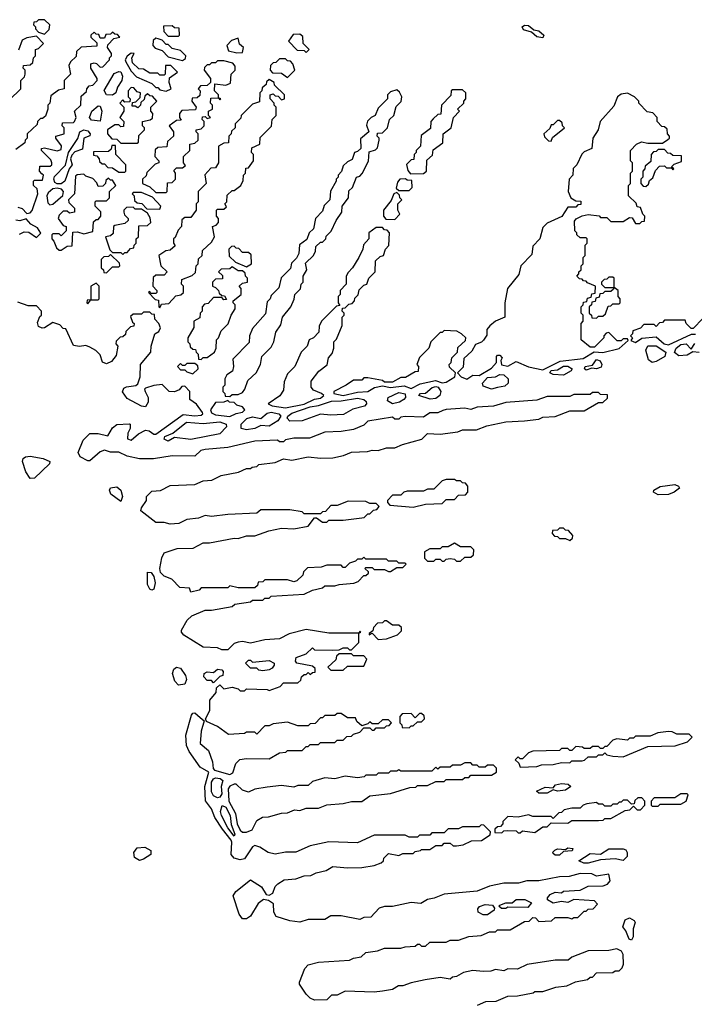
# Model space of a CAD drawing. Extents: x 2769579 to 2883812, y 684207 to 828660.
# Tile 48 of 256: x 2783834 to 2787110, y 740118 to 744900. Entities that reach past the tile are written whole.
import ezdxf

# ---------------------------------------------------------------- set-up
doc = ezdxf.new("R2010")
doc.units = 0

msp = doc.modelspace()

# ---------------------------------------------------------------- linework, layer by layer
at = {"layer": '0CON02XD'}
for points in [[(2783955, 744830), (2783977, 744853), (2783980, 744875), (2783955, 744900), (2783925, 744900), (2783915, 744890), (2783901.7, 744888.3), (2783900, 744875), (2783910, 744865), (2783910, 744855), (2783925, 744840), (2783955, 744830)], [(2784605, 744820), (2784610, 744825), (2784608.3, 744858.3), (2784585, 744860), (2784575, 744870), (2784531.7, 744868.3), (2784533, 744843), (2784555, 744820), (2784605, 744820)], [(2786375, 744812), (2786345, 744816.2), (2786318.8, 744838.8), (2786281.2, 744851.2), (2786273.9, 744866.1), (2786285, 744873.8), (2786305, 744872), (2786331.2, 744851.2), (2786355, 744846), (2786380, 744825), (2786375, 744812)], [(2783785, 744510), (2783840, 744565), (2783840, 744605), (2783857, 744623), (2783860, 744635), (2783860, 744655), (2783850, 744665), (2783851.7, 744678.3), (2783885, 744680), (2783898.3, 744691.7), (2783900, 744715), (2783910, 744725), (2783910, 744755), (2783925, 744760), (2783950, 744785), (2783915, 744820), (2783868.3, 744811.7), (2783845, 744800), (2783828.3, 744751.7)], [(2783825, 743990), (2783845, 743983.8), (2783868.3, 743958.3), (2783885, 743962.5), (2783895, 743972.5), (2783922.5, 744055), (2783918.3, 744078.3), (2783900, 744095), (2783900, 744115), (2783905, 744120), (2783945, 744120), (2783950, 744145), (2783941.7, 744151.7), (2783930, 744165), (2783931.7, 744188.3), (2783981.7, 744188.3), (2783990, 744195), (2783990, 744205), (2783985, 744220), (2783940, 744265), (2783940, 744275), (2783955, 744277.5), (2784015, 744263.3), (2784035, 744270), (2784037, 744287), (2784010, 744325), (2784010, 744335), (2784050, 744345), (2784050, 744375), (2784040, 744385), (2784041.7, 744398.3), (2784095, 744400), (2784100, 744405), (2784107.5, 744425), (2784100, 744455), (2784130, 744485), (2784131.7, 744528.3), (2784158.3, 744551.7), (2784160, 744565), (2784171.7, 744578.3), (2784188.3, 744581.7), (2784210, 744605), (2784210, 744615), (2784180, 744665), (2784180, 744685), (2784195, 744690), (2784207, 744687), (2784225, 744670), (2784238.3, 744671.7), (2784270, 744705), (2784270, 744715), (2784280, 744725), (2784280, 744735), (2784260, 744765), (2784261.7, 744778.3), (2784291.7, 744808.3), (2784320, 744815), (2784308.3, 744828.3), (2784295, 744830), (2784285, 744840), (2784275, 744830), (2784251.7, 744828.3), (2784245, 744810), (2784225, 744810), (2784218.3, 744828.3), (2784205, 744830), (2784195, 744840), (2784180, 744825), (2784180, 744815), (2784208.3, 744788.3), (2784208.3, 744771.7), (2784133, 744767), (2784110, 744745), (2784108.3, 744721.7), (2784080, 744695), (2784073, 744677), (2784080, 744635), (2784050, 744605), (2784050, 744565), (2784023, 744557), (2783985, 744530), (2783980, 744495), (2783970, 744485), (2783970, 744465), (2783958.3, 744431.7), (2783945, 744420), (2783935, 744420), (2783920, 744405), (2783918.3, 744391.7), (2783870, 744345), (2783870, 744325), (2783860, 744315), (2783858.3, 744301.7), (2783815, 744270)], [(2784625, 744702.5), (2784638.3, 744711.7), (2784640, 744725), (2784615, 744750), (2784575, 744760), (2784555, 744780), (2784545, 744780), (2784525, 744800), (2784507, 744807), (2784495, 744810), (2784481.7, 744798.3), (2784480, 744775), (2784491.7, 744761.7), (2784525, 744750), (2784555, 744720), (2784625, 744702.5)], [(2784888.3, 744738.3), (2784915, 744740), (2784920, 744765), (2784901.7, 744781.7), (2784895, 744810), (2784861.7, 744798.3), (2784840, 744775), (2784848.3, 744748.3), (2784888.3, 744738.3)], [(2785225, 744740), (2785240, 744755), (2785210, 744785), (2785208.3, 744818.3), (2785195, 744830), (2785161.7, 744828.3), (2785140, 744795), (2785181.7, 744751.7), (2785215, 744750), (2785225, 744740)], [(2784545, 744552.5), (2784570, 744565), (2784560, 744595), (2784561.7, 744618.3), (2784600, 744645), (2784568.3, 744678.3), (2784541.7, 744678.3), (2784540, 744635), (2784535, 744630), (2784515, 744630), (2784505, 744640), (2784465, 744640), (2784435, 744660), (2784411.7, 744661.7), (2784381.2, 744691.2), (2784378.8, 744715), (2784390, 744735), (2784375, 744736.7), (2784355, 744722.5), (2784346.7, 744705), (2784350, 744695), (2784375, 744650), (2784401.7, 744621.7), (2784475, 744590), (2784495, 744570), (2784505, 744570), (2784515, 744560), (2784545, 744552.5)], [(2784545, 744060), (2784550, 744065), (2784551.7, 744108.3), (2784575, 744110), (2784590, 744125), (2784590, 744155), (2784581.7, 744168.3), (2784595, 744180), (2784625, 744180), (2784638.3, 744191.7), (2784630, 744205), (2784630, 744235), (2784660, 744265), (2784660, 744295), (2784685, 744300), (2784700, 744315), (2784700, 744345), (2784690, 744355), (2784690, 744365), (2784715, 744370), (2784730, 744385), (2784730, 744405), (2784720, 744415), (2784721.7, 744428.3), (2784735, 744430), (2784745, 744420), (2784760, 744425), (2784750, 744435), (2784750, 744455), (2784770, 744465), (2784770, 744485), (2784760, 744495), (2784761.7, 744518.3), (2784800, 744520), (2784805, 744510), (2784810, 744515), (2784800, 744520), (2784800, 744535), (2784780, 744555), (2784781.7, 744588.3), (2784835, 744582.5), (2784858.3, 744591.7), (2784860, 744635), (2784880, 744655), (2784880, 744675), (2784868.3, 744688.3), (2784825, 744700), (2784795, 744700), (2784785, 744690), (2784765, 744690), (2784755, 744680), (2784745, 744680), (2784731.7, 744668.3), (2784730, 744655), (2784760, 744615), (2784760, 744595), (2784745, 744580), (2784711.7, 744578.3), (2784700, 744565), (2784710, 744555), (2784708.3, 744531.7), (2784695, 744520), (2784671.7, 744518.3), (2784670, 744505), (2784690, 744475), (2784688.3, 744461.7), (2784621.7, 744458.3), (2784610, 744445), (2784610, 744425), (2784618.3, 744411.7), (2784595, 744410), (2784560, 744385), (2784580, 744355), (2784580, 744335), (2784551.7, 744308.3), (2784548.3, 744281.7), (2784505, 744280), (2784491.7, 744268.3), (2784490, 744235), (2784510, 744215), (2784510, 744205), (2784491.7, 744198.3), (2784451.7, 744158.3), (2784448.3, 744141.7), (2784430, 744125), (2784430, 744105), (2784465, 744087.5), (2784495, 744060), (2784545, 744060)], [(2785135, 744620), (2785170, 744655), (2785160, 744685), (2785148.3, 744698.3), (2785135, 744700), (2785125, 744710), (2785095, 744710), (2785078.3, 744691.7), (2785065, 744690), (2785051.7, 744678.3), (2785050, 744655), (2785061.7, 744641.7), (2785105, 744640), (2785135, 744620)], [(2784285, 744533.1), (2784255, 744535.8), (2784243.5, 744556.5), (2784291.8, 744638.2), (2784315, 744648.8), (2784325, 744646.2), (2784332.9, 744625), (2784329.4, 744605), (2784308.3, 744571.7), (2784300, 744545), (2784285, 744533.1)], [(2784515, 743500), (2784521.7, 743518.3), (2784558.3, 743521.7), (2784591.7, 743558.3), (2784617, 743563), (2784630, 743575), (2784630, 743605), (2784620, 743615), (2784621.7, 743638.3), (2784671.7, 743658.3), (2784688.3, 743671.7), (2784690, 743705), (2784700, 743715), (2784701.7, 743738.3), (2784720, 743755), (2784721.7, 743778.3), (2784765, 743820), (2784780, 743845), (2784770, 743895), (2784788.3, 743901.7), (2784800, 743915), (2784800, 743935), (2784790, 743945), (2784790, 743975), (2784795, 743980), (2784825, 743980), (2784838.3, 743991.7), (2784830, 744005), (2784840, 744015), (2784841.7, 744048.3), (2784865, 744070), (2784875, 744070), (2784907.5, 744095), (2784918.3, 744118.3), (2784920, 744145), (2784930, 744155), (2784931.7, 744178.3), (2784945, 744180), (2784970, 744215), (2784970, 744245), (2784960, 744255), (2784961.7, 744278.3), (2785000, 744295), (2785001.7, 744328.3), (2785057, 744383), (2785060, 744415), (2785080, 744435), (2785080, 744475), (2785070, 744485), (2785070, 744495), (2785050, 744515), (2785050, 744535), (2785065, 744540), (2785075, 744530), (2785088.3, 744528.3), (2785105, 744510), (2785120, 744515), (2785120, 744535), (2785071.7, 744581.7), (2785070, 744595), (2785045, 744610), (2785031.7, 744598.3), (2785030, 744585), (2785011.7, 744568.3), (2785010, 744555), (2785000, 744545), (2784998.3, 744501.7), (2784965, 744490), (2784921.7, 744448.3), (2784910, 744435), (2784908.3, 744421.7), (2784880, 744395), (2784880, 744375), (2784861.7, 744358.3), (2784860, 744345), (2784850, 744335), (2784848.3, 744301.7), (2784825, 744300), (2784800, 744285), (2784800, 744205), (2784785, 744180), (2784761.7, 744178.3), (2784733, 744147), (2784740, 744105), (2784700, 744065), (2784700, 744015), (2784690, 744005), (2784690, 743975), (2784665, 743940), (2784635, 743940), (2784621.7, 743928.3), (2784620, 743895), (2784603, 743877), (2784588.3, 743841.7), (2784580, 743835), (2784580, 743815), (2784588.3, 743801.7), (2784565, 743780), (2784543, 743777), (2784510, 743755), (2784520, 743705), (2784550, 743675), (2784535, 743660), (2784495, 743660), (2784481.7, 743648.3), (2784480, 743605), (2784500, 743585), (2784500, 743575), (2784495, 743570), (2784470, 743570), (2784465, 743580), (2784460, 743575), (2784491.7, 743541.7), (2784508.3, 743538.3), (2784510, 743505), (2784515, 743500)], [(2784405, 744300), (2784410, 744305), (2784411.7, 744338.3), (2784440, 744365), (2784440, 744375), (2784430, 744385), (2784430, 744405), (2784467, 744413), (2784478.3, 744421.7), (2784480, 744445), (2784470, 744455), (2784470, 744475), (2784500, 744505), (2784478.3, 744528.3), (2784465, 744530), (2784455, 744540), (2784441.7, 744528.3), (2784438.3, 744511.7), (2784421.7, 744498.3), (2784420, 744485), (2784408.3, 744471.7), (2784395, 744480), (2784380, 744480), (2784381.7, 744498.3), (2784398.3, 744501.7), (2784418.3, 744521.7), (2784420, 744545), (2784405, 744550), (2784388.3, 744568.3), (2784375, 744570), (2784360, 744555), (2784360, 744525), (2784370, 744515), (2784368.3, 744501.7), (2784345, 744500), (2784335, 744510), (2784320, 744495), (2784340, 744475), (2784340, 744455), (2784320, 744425), (2784340, 744405), (2784338.3, 744381.7), (2784325, 744380), (2784315, 744390), (2784295, 744390), (2784260, 744365), (2784260, 744345), (2784281.7, 744321.7), (2784305, 744320), (2784325, 744300), (2784405, 744300)], [(2784855, 743070), (2784865, 743080), (2784895, 743080), (2784915, 743090), (2784927.5, 743105), (2784941.7, 743148.3), (2784982.5, 743185), (2785002.5, 743225), (2785010, 743265), (2785055, 743310), (2785067.5, 743335), (2785078.3, 743381.7), (2785101.7, 743418.3), (2785110, 743455), (2785150, 743505), (2785167, 743543), (2785170, 743565), (2785197, 743593), (2785200, 743615), (2785210, 743625), (2785210, 743655), (2785227.5, 743685), (2785221.7, 743718.3), (2785260, 743755), (2785270, 743775), (2785271.7, 743798.3), (2785295, 743820), (2785305, 743820), (2785320, 743835), (2785321.7, 743848.3), (2785347, 743873), (2785370, 743925), (2785397.5, 743965), (2785400, 743995), (2785430, 744035), (2785431.7, 744068.3), (2785450, 744085), (2785470, 744135), (2785485, 744140), (2785497, 744153), (2785527, 744213), (2785531.7, 744258.3), (2785561.7, 744268.3), (2785571.7, 744278.3), (2785580, 744315), (2785580, 744325), (2785570, 744335), (2785571.7, 744348.3), (2785595, 744350), (2785620, 744375), (2785630, 744415), (2785650, 744435), (2785661.7, 744478.3), (2785687, 744503), (2785690, 744525), (2785678.3, 744548.3), (2785665, 744560), (2785635, 744550), (2785620, 744535), (2785620, 744515), (2785575, 744470), (2785560, 744435), (2785540, 744425), (2785523.3, 744406.7), (2785518.3, 744388.3), (2785530, 744355), (2785488.3, 744321.7), (2785490, 744275), (2785475, 744260), (2785460, 744255), (2785448.3, 744221.7), (2785425, 744210), (2785405, 744190), (2785397, 744163), (2785380, 744145), (2785380, 744135), (2785370, 744125), (2785370, 744115), (2785343, 744067), (2785340, 744025), (2785313, 743997), (2785305, 743970), (2785270, 743935), (2785260, 743885), (2785240, 743865), (2785228.3, 743831.7), (2785193, 743807), (2785190, 743765), (2785178.3, 743741.7), (2785153, 743717), (2785148.3, 743691.7), (2785103, 743647), (2785093, 743597), (2785055, 743560), (2785050, 743545), (2785035, 743530), (2785028.3, 743471.7), (2784965, 743400), (2784950, 743365), (2784948.3, 743331.7), (2784868.3, 743251.7), (2784872.5, 743215), (2784867, 743193), (2784840, 743175), (2784830, 743155), (2784830, 743125), (2784820, 743115), (2784820, 743095), (2784830, 743085), (2784831.7, 743071.7), (2784855, 743070)], [(2785731.7, 744151.7), (2785795, 744152.5), (2785810, 744165), (2785811.7, 744218.3), (2785838.3, 744241.7), (2785841.7, 744268.3), (2785888.3, 744301.7), (2785890, 744345), (2785930, 744375), (2785940, 744425), (2785970, 744455), (2785960, 744465), (2785990, 744495), (2785990, 744505), (2786000, 744515), (2786000, 744545), (2785985, 744560), (2785935, 744560), (2785930, 744555), (2785928.3, 744531.7), (2785882.5, 744485), (2785878.3, 744441.7), (2785865, 744440), (2785841.7, 744418.3), (2785830, 744405), (2785828.3, 744371.7), (2785783, 744337), (2785780, 744285), (2785760, 744265), (2785760, 744255), (2785750, 744245), (2785748.3, 744221.7), (2785735, 744220), (2785713, 744197), (2785718.3, 744168.3), (2785731.7, 744151.7)], [(2786005, 743154), (2786035, 743173.3), (2786065, 743172.5), (2786125, 743207.5), (2786150, 743235), (2786150, 743265), (2786155, 743270), (2786165, 743270), (2786177, 743257), (2786170, 743245), (2786173, 743223), (2786205, 743217.5), (2786245, 743240), (2786305, 743214), (2786375, 743200), (2786458.6, 743241.4), (2786570, 743255), (2786623, 743287), (2786665, 743283.8), (2786745, 743303.3), (2786788.3, 743341.7), (2786785, 743350), (2786765, 743350), (2786755, 743340), (2786735, 743340), (2786695, 743380), (2786681.7, 743378.3), (2786670, 743365), (2786670, 743355), (2786625, 743310), (2786605, 743310), (2786560, 743345), (2786560, 743425), (2786570, 743435), (2786570, 743465), (2786560, 743475), (2786560, 743505), (2786570, 743515), (2786571.7, 743528.3), (2786588.3, 743531.7), (2786591.7, 743548.3), (2786608.3, 743551.7), (2786611.7, 743568.3), (2786628.3, 743571.7), (2786630, 743605), (2786591.7, 743621.7), (2786585, 743630), (2786571.7, 743631.7), (2786565, 743640), (2786551.7, 743641.7), (2786540, 743655), (2786550, 743665), (2786550, 743675), (2786560, 743685), (2786560, 743705), (2786570, 743715), (2786570, 743745), (2786580, 743755), (2786580, 743805), (2786590, 743815), (2786590, 743835), (2786585, 743840), (2786555, 743840), (2786540, 743855), (2786540, 743865), (2786530, 743875), (2786528.3, 743921.7), (2786537, 743933), (2786565, 743947.5), (2786595, 743953.3), (2786647.5, 743947.5), (2786655, 743940), (2786685, 743940), (2786705, 743920), (2786765, 743920), (2786795, 743940), (2786808.3, 743938.3), (2786825, 743910), (2786845, 743910), (2786855, 743920), (2786868.3, 743921.7), (2786870, 743945), (2786860, 743955), (2786848.3, 743988.3), (2786831.7, 743991.7), (2786828.3, 744008.3), (2786790, 744045), (2786790, 744095), (2786800, 744105), (2786800, 744155), (2786810, 744165), (2786810, 744205), (2786800, 744215), (2786800, 744265), (2786830, 744295), (2786853, 744307), (2786885, 744300), (2786955, 744300), (2786981.7, 744318.3), (2786990, 744325), (2786990, 744335), (2786980, 744345), (2786978.3, 744368.3), (2786965, 744380), (2786951.7, 744381.7), (2786930, 744405), (2786930, 744425), (2786908.3, 744448.3), (2786881.7, 744451.7), (2786840, 744495), (2786840, 744505), (2786820, 744525), (2786785, 744543.3), (2786755, 744538.8), (2786737.5, 744525), (2786719.2, 744480.8), (2786652.5, 744405), (2786642.5, 744365), (2786617.5, 744325), (2786612.5, 744275), (2786575, 744257.5), (2786563.9, 744246.1), (2786540, 744195), (2786522.3, 744177.7), (2786520, 744145), (2786502.5, 744125), (2786497.5, 744065), (2786510, 744035), (2786535, 744020), (2786558.3, 744018.3), (2786558.3, 744001.7), (2786545, 744000), (2786535, 743990), (2786495, 743990), (2786466.4, 743943.6), (2786395, 743912.5), (2786375, 743890), (2786360, 743835), (2786325, 743800), (2786320.7, 743759.3), (2786267.5, 743705), (2786258.3, 743661.7), (2786202.5, 743595), (2786190, 743525), (2786190, 743455), (2786143.9, 743436.1), (2786117, 743413), (2786102.5, 743395), (2786101.7, 743368.3), (2786086.4, 743343.6), (2786076.2, 743333.8), (2786047, 743323), (2786030, 743290), (2785990, 743255), (2785987, 743213), (2785960, 743185), (2785977.5, 743165), (2786005, 743154)], [(2784225, 744407.5), (2784182.2, 744412.2), (2784172, 744425), (2784183.6, 744456.4), (2784215, 744482), (2784225, 744480), (2784231.9, 744455), (2784225, 744407.5)], [(2786415, 744310), (2786421.7, 744328.3), (2786480, 744375), (2786470, 744385), (2786468.3, 744398.3), (2786455, 744410), (2786445, 744410), (2786425, 744390), (2786415, 744390), (2786408.3, 744371.7), (2786380, 744345), (2786381.7, 744331.7), (2786401.7, 744311.7), (2786415, 744310)], [(2784035, 744103.1), (2784015, 744103.3), (2784005, 744110), (2783998.9, 744125), (2784002, 744138), (2784055.9, 744194.1), (2784070, 744255), (2784116.7, 744323.3), (2784125.8, 744355), (2784145, 744365.6), (2784165, 744360), (2784176, 744345), (2784173.9, 744336.1), (2784145.8, 744324.2), (2784138.9, 744271.1), (2784101.5, 744258.5), (2784087.7, 744242.3), (2784080, 744225), (2784088.8, 744195), (2784074.2, 744175.8), (2784052.5, 744115), (2784035, 744103.1)], [(2784345, 744160), (2784350, 744165), (2784350, 744195), (2784300, 744245), (2784298.3, 744288.3), (2784281.7, 744288.3), (2784278.3, 744271.7), (2784265, 744260), (2784191.7, 744258.3), (2784191.7, 744241.7), (2784208.3, 744238.3), (2784220, 744225), (2784221.7, 744211.7), (2784235, 744200), (2784245, 744200), (2784261.7, 744181.7), (2784285, 744180), (2784315, 744160), (2784345, 744160)], [(2786875, 744090), (2786888.3, 744101.7), (2786891.7, 744118.3), (2786908.3, 744131.7), (2786921.7, 744168.3), (2786941.7, 744188.3), (2786965, 744190), (2786975, 744180), (2787000, 744180), (2787005, 744170), (2787010, 744175), (2787000, 744185), (2787011.7, 744198.3), (2787048.3, 744211.7), (2787048.3, 744238.3), (2787005, 744240), (2786995, 744250), (2786981.7, 744251.7), (2786965, 744270), (2786935, 744270), (2786925, 744260), (2786911.7, 744258.3), (2786900, 744245), (2786898.3, 744211.7), (2786871.7, 744188.3), (2786870, 744175), (2786860, 744165), (2786860, 744135), (2786850, 744125), (2786850, 744105), (2786861.7, 744091.7), (2786875, 744090)], [(2784035, 743780), (2784065, 743800), (2784088.3, 743801.7), (2784091.7, 743868.3), (2784115, 743870), (2784145, 743860), (2784188.3, 743871.7), (2784191.7, 743918.3), (2784205, 743930), (2784215, 743930), (2784227.5, 743945), (2784227, 743967), (2784200, 743995), (2784200, 744015), (2784205, 744020), (2784255, 744020), (2784270, 744035), (2784270, 744065), (2784300, 744095), (2784285, 744120), (2784275, 744120), (2784265, 744130), (2784251.7, 744118.3), (2784250, 744105), (2784238.3, 744091.7), (2784215, 744090), (2784208.3, 744108.3), (2784188.3, 744128.3), (2784155, 744140), (2784145, 744150), (2784113, 744147), (2784105, 744140), (2784100, 744055), (2784070, 744025), (2784071.7, 744011.7), (2784100, 743985), (2784100, 743965), (2784075, 743960), (2784065, 743970), (2784045, 743970), (2784025, 743950), (2784020, 743935), (2784045, 743900), (2784060, 743895), (2784060, 743875), (2784035, 743850), (2784025, 743860), (2783995, 743860), (2783990, 743855), (2783990, 743835), (2784000, 743825), (2784011.7, 743791.7), (2784025, 743780), (2784035, 743780)], [(2785725, 744070), (2785740, 744085), (2785738.3, 744118.3), (2785715, 744120), (2785707.5, 744127.5), (2785680, 744125), (2785668.3, 744111.7), (2785662.5, 744082.5), (2785675, 744070), (2785725, 744070)], [(2783980, 744000), (2783995, 744003.8), (2784043.8, 744046.2), (2784046.7, 744065), (2784036.5, 744076.5), (2784015, 744081.4), (2783995, 744078), (2783971.7, 744058.3), (2783966.1, 744043.9), (2783970.9, 744010.9), (2783980, 744000)], [(2784515, 743980), (2784520, 743995), (2784478.3, 744038.3), (2784425, 744060), (2784385, 744060), (2784380, 744055), (2784390, 744045), (2784391.7, 744021.7), (2784405, 744010), (2784427, 744007), (2784451.7, 743981.7), (2784515, 743980)], [(2785655, 743930), (2785680, 743955), (2785670, 743975), (2785670, 744005), (2785690, 744025), (2785680, 744035), (2785678.3, 744048.3), (2785665, 744060), (2785650, 744055), (2785638.3, 744021.7), (2785600, 743975), (2785600, 743945), (2785611.7, 743931.7), (2785655, 743930)], [(2784335, 743760), (2784345, 743770), (2784355, 743770), (2784371.7, 743788.3), (2784388.3, 743791.7), (2784390, 743805), (2784400, 743815), (2784400, 743835), (2784410, 743845), (2784411.7, 743898.3), (2784455, 743900), (2784470, 743915), (2784467, 743937), (2784455, 743960), (2784425, 743980), (2784395, 743980), (2784385, 743990), (2784351.7, 743988.3), (2784340, 743975), (2784340, 743965), (2784343, 743953), (2784360, 743935), (2784360, 743925), (2784345, 743910), (2784295, 743900), (2784290, 743895), (2784288.3, 743861.7), (2784275, 743850), (2784250, 743845), (2784271.7, 743781.7), (2784285, 743770), (2784325, 743770), (2784335, 743760)], [(2783832.2, 743857.8), (2783855, 743870), (2783878.6, 743868.6), (2783915, 743842.5), (2783936.2, 743863.8), (2783919.7, 743889.7), (2783887.7, 743907.7), (2783865, 743932.5), (2783835, 743923.8), (2783815, 743926.2)], [(2785125, 743014.2), (2785215, 743033.1), (2785265, 743056.7), (2785295, 743061.2), (2785310, 743075), (2785300, 743085), (2785260.7, 743100.7), (2785250, 743115), (2785250, 743145), (2785287, 743193), (2785326.4, 743223.6), (2785333, 743257), (2785351.7, 743278.3), (2785360, 743305), (2785360, 743335), (2785371.7, 743348.3), (2785400, 743415), (2785400, 743455), (2785410, 743465), (2785410, 743475), (2785400, 743485), (2785401.7, 743498.3), (2785415, 743500), (2785431.7, 743518.3), (2785448.3, 743521.7), (2785460, 743535), (2785461.7, 743548.3), (2785477, 743563), (2785481.7, 743588.3), (2785505, 743610), (2785520, 743615), (2785530, 743645), (2785560, 743675), (2785561.7, 743728.3), (2785585, 743750), (2785600, 743755), (2785610, 743785), (2785627, 743803), (2785630, 743865), (2785618.3, 743878.3), (2785605, 743880), (2785595, 743890), (2785565, 743890), (2785530, 743865), (2785530, 743835), (2785503, 743807), (2785500, 743785), (2785480, 743745), (2785450, 743695), (2785428.3, 743671.7), (2785420, 743655), (2785420, 743615), (2785390, 743585), (2785390, 743565), (2785380, 743555), (2785380, 743525), (2785388.3, 743511.7), (2785371.7, 743508.3), (2785300, 743435), (2785288.3, 743411.7), (2785287, 743383), (2785260, 743355), (2785240, 743345), (2785230, 743315), (2785200, 743285), (2785170, 743215), (2785135, 743180), (2785118.3, 743141.7), (2785115, 743100), (2785096.4, 743073.6), (2785040, 743035), (2785060, 743025), (2785125, 743014.2)], [(2784255, 743670), (2784285, 743700), (2784315, 743700), (2784320, 743705), (2784318.3, 743718.3), (2784275, 743760), (2784265, 743750), (2784241.7, 743748.3), (2784230, 743735), (2784230, 743695), (2784240, 743685), (2784241.7, 743671.7), (2784255, 743670)], [(2784935, 743700), (2784960, 743715), (2784958.3, 743758.3), (2784945, 743770), (2784915, 743770), (2784898.3, 743788.3), (2784885, 743790), (2784875, 743800), (2784861.7, 743798.3), (2784850, 743785), (2784851.7, 743751.7), (2784881.7, 743721.7), (2784935, 743700)], [(2784715, 743250), (2784725, 743260), (2784745, 743260), (2784780, 743285), (2784787.5, 743305), (2784790, 743345), (2784800, 743355), (2784811.7, 743388.3), (2784847, 743423), (2784860, 743465), (2784880, 743495), (2784880, 743515), (2784870, 743525), (2784870, 743535), (2784910, 743565), (2784910, 743595), (2784900, 743605), (2784915, 743620), (2784940, 743625), (2784940, 743645), (2784930, 743655), (2784928.3, 743668.3), (2784915, 743680), (2784895, 743680), (2784865, 743700), (2784855, 743690), (2784811.7, 743688.3), (2784800, 743675), (2784818.3, 743658.3), (2784818.3, 743641.7), (2784785, 743640), (2784770, 743625), (2784770, 743605), (2784785, 743600), (2784800, 743585), (2784801.7, 743571.7), (2784815, 743560), (2784828.3, 743558.3), (2784838.3, 743541.7), (2784825, 743540), (2784815, 743550), (2784775, 743550), (2784748.3, 743521.7), (2784731.7, 743518.3), (2784720, 743505), (2784720, 743485), (2784710, 743475), (2784708.3, 743451.7), (2784680, 743435), (2784680, 743405), (2784650, 743355), (2784650, 743335), (2784660, 743325), (2784661.7, 743311.7), (2784675, 743300), (2784688.3, 743298.3), (2784690, 743285), (2784700, 743275), (2784701.7, 743251.7), (2784715, 743250)], [(2784165, 743520), (2784180, 743540), (2784215, 743540), (2784220, 743545), (2784220, 743605), (2784205, 743620), (2784180, 743605), (2784180, 743540), (2784161.7, 743538.3), (2784160, 743525), (2784165, 743520)], [(2786635, 743450), (2786645, 743460), (2786665, 743460), (2786678.3, 743471.7), (2786691.7, 743508.3), (2786705, 743510), (2786715, 743520), (2786745, 743520), (2786750, 743525), (2786750, 743545), (2786740, 743555), (2786740, 743585), (2786720, 743600), (2786720, 743645), (2786715, 743650), (2786695, 743650), (2786685, 743640), (2786671.7, 743638.3), (2786660, 743625), (2786660, 743615), (2786675, 743600), (2786720, 743600), (2786718.3, 743591.7), (2786705, 743580), (2786675, 743580), (2786665, 743570), (2786651.7, 743568.3), (2786648.3, 743551.7), (2786631.7, 743548.3), (2786628.3, 743531.7), (2786611.7, 743528.3), (2786610, 743515), (2786600, 743505), (2786600, 743475), (2786610, 743465), (2786611.7, 743451.7), (2786635, 743450)], [(2784710.8, 741510.8), (2784730, 741495), (2784714.4, 741445), (2784710, 741385), (2784750.9, 741350.9), (2784770.8, 741295), (2784773, 741263), (2784780, 741255), (2784855, 741233.3), (2784868.3, 741241.7), (2784883, 741287), (2784903, 741307), (2784935, 741312.5), (2785045, 741310), (2785095, 741340), (2785127, 741343), (2785135, 741350), (2785205, 741350), (2785225, 741370), (2785235, 741370), (2785245, 741380), (2785285, 741380), (2785295, 741390), (2785365, 741390), (2785375, 741400), (2785405, 741400), (2785421.7, 741418.3), (2785445, 741420), (2785455, 741430), (2785485, 741440), (2785505, 741460), (2785535, 741460), (2785545, 741450), (2785555, 741450), (2785565, 741460), (2785605, 741460), (2785615, 741470), (2785628.3, 741471.7), (2785640, 741485), (2785625, 741500), (2785595, 741500), (2785575, 741480), (2785545, 741480), (2785535, 741490), (2785525, 741480), (2785495, 741470), (2785471.7, 741491.7), (2785465, 741510), (2785425, 741510), (2785395, 741530), (2785375, 741530), (2785365, 741520), (2785315, 741520), (2785305, 741510), (2785295, 741510), (2785268.3, 741481.7), (2785245, 741480), (2785235, 741470), (2785185, 741470), (2785135, 741487.5), (2785065, 741480), (2785045, 741470), (2785025, 741470), (2784985, 741430), (2784975, 741440), (2784935, 741440), (2784925, 741432.5), (2784848.3, 741428.3), (2784795, 741466.7), (2784741.2, 741491.2), (2784736.7, 741505), (2784756.7, 741545), (2784757.5, 741595), (2784788.3, 741631.7), (2784790, 741655), (2784805, 741670), (2784825, 741650), (2784865, 741657.5), (2784895, 741650), (2784905, 741640), (2784925, 741640), (2784935, 741650), (2785035, 741647.5), (2785045, 741642.5), (2785098.3, 741661.7), (2785115, 741680), (2785185, 741680), (2785198.3, 741691.7), (2785201.7, 741708.3), (2785215, 741720), (2785225, 741720), (2785235, 741730), (2785245, 741720), (2785255, 741730), (2785268.3, 741731.7), (2785268.3, 741748.3), (2785255, 741760), (2785180, 741775), (2785172.5, 741785), (2785177, 741803), (2785225, 741820), (2785255, 741850), (2785265, 741840), (2785355, 741837.5), (2785385, 741840), (2785405, 741850), (2785425, 741850), (2785435, 741840), (2785445, 741840), (2785480, 741875), (2785480, 741920), (2785490, 741925), (2785485, 741930), (2785480, 741920), (2785335, 741920), (2785225, 741937.5), (2785143, 741917), (2785095, 741892.5), (2785025, 741887.5), (2784955, 741872.5), (2784915, 741880), (2784895, 741877.5), (2784875, 741870), (2784845, 741840), (2784815, 741840), (2784795, 741850), (2784725, 741852.5), (2784630.6, 741910.6), (2784618.8, 741925), (2784618.8, 741935), (2784647, 741983), (2784670, 742005), (2784735, 742032.5), (2784765, 742032.5), (2784865, 742050), (2784878.3, 742061.7), (2784955, 742072.5), (2784965, 742080), (2785015, 742080), (2785025, 742090), (2785045, 742090), (2785055, 742100), (2785215, 742110), (2785255, 742130), (2785305, 742140), (2785315, 742150), (2785365, 742150), (2785385, 742157.5), (2785457, 742163), (2785478.3, 742171.7), (2785505, 742200), (2785515, 742200), (2785528.3, 742211.7), (2785528.3, 742218.3), (2785510, 742235), (2785515, 742240), (2785545, 742240), (2785555, 742230), (2785605, 742230), (2785625, 742220), (2785635, 742220), (2785665, 742240), (2785695, 742240), (2785710, 742255), (2785705, 742260), (2785675, 742260), (2785665, 742270), (2785625, 742270), (2785615, 742280), (2785515, 742280), (2785505, 742290), (2785495, 742280), (2785475, 742280), (2785465, 742270), (2785435, 742260), (2785415, 742240), (2785405, 742240), (2785395, 742250), (2785325, 742250), (2785298.3, 742241.7), (2785231.7, 742238.3), (2785211.7, 742218.3), (2785208.3, 742201.7), (2785180, 742175), (2785165, 742170), (2785135, 742180), (2785025, 742180), (2785015, 742170), (2784991.7, 742168.3), (2784988.3, 742151.7), (2784975, 742140), (2784895, 742140), (2784855, 742150), (2784845, 742140), (2784715, 742140), (2784705, 742130), (2784665, 742120), (2784658.3, 742138.3), (2784611.7, 742141.7), (2784573, 742183), (2784535, 742198), (2784518, 742215), (2784513.8, 742235), (2784523.6, 742286.4), (2784535, 742310), (2784598.3, 742331.7), (2784677, 742333), (2784725, 742360), (2784755, 742360), (2784875, 742382.5), (2784895, 742380), (2784935, 742392.5), (2784975, 742392.5), (2785043, 742417), (2785105, 742430), (2785165, 742427.5), (2785235, 742440), (2785265, 742480), (2785275, 742480), (2785305, 742460), (2785325, 742460), (2785335, 742470), (2785405, 742470), (2785495, 742480), (2785507, 742483), (2785525, 742500), (2785535, 742500), (2785551.7, 742518.3), (2785568.3, 742521.7), (2785580, 742535), (2785565, 742550), (2785535, 742550), (2785515, 742560), (2785428.3, 742561.7), (2785375, 742540), (2785345, 742540), (2785318.3, 742511.7), (2785305, 742510), (2785295, 742500), (2785215, 742500), (2785205, 742510), (2785145, 742520), (2785005, 742520), (2784985, 742502.5), (2784845, 742497.5), (2784765, 742487.5), (2784735, 742492.5), (2784701.7, 742478.3), (2784645, 742472.5), (2784607, 742453), (2784565, 742450), (2784535, 742457.5), (2784495, 742457.5), (2784422.5, 742515), (2784425, 742530), (2784450, 742565), (2784450, 742585), (2784475, 742610), (2784517, 742613), (2784565, 742637.5), (2784685, 742642.5), (2784725, 742660), (2784767, 742663), (2784813, 742687), (2784897, 742703), (2784935, 742720), (2784955, 742720), (2784963, 742727), (2784985, 742730), (2784995, 742740), (2785075, 742750), (2785115, 742767.5), (2785155, 742760), (2785235, 742777.5), (2785295, 742770), (2785355, 742772.5), (2785407, 742783), (2785445, 742800), (2785523, 742803), (2785545, 742810), (2785575, 742807.5), (2785615, 742820), (2785655, 742820), (2785693, 742837), (2785787, 742863), (2785815, 742890), (2785875, 742887.5), (2785961.7, 742898.3), (2785985, 742907.5), (2786051.7, 742908.3), (2786103, 742927), (2786195, 742947.5), (2786285, 742952.5), (2786355, 742960), (2786375, 742970), (2786435, 742972.5), (2786505, 743000), (2786575, 743000), (2786645, 743040), (2786665, 743040), (2786688.3, 743061.7), (2786688.3, 743078.3), (2786655, 743080), (2786645, 743090), (2786615, 743090), (2786605, 743080), (2786525, 743080), (2786505, 743070), (2786395, 743070), (2786345, 743052.5), (2786195, 743040), (2786135, 743022.5), (2786055, 743017.5), (2786025, 743007.5), (2785995, 743012.5), (2785905, 743007.5), (2785888.3, 743001.7), (2785865, 742990), (2785825, 742990), (2785795, 742970), (2785705, 742972.5), (2785685, 742970), (2785675, 742960), (2785655, 742960), (2785645, 742970), (2785525, 742950), (2785505, 742930), (2785455, 742910), (2785395, 742900), (2785315, 742897.5), (2785241.7, 742868.3), (2785165, 742867.5), (2785125, 742860), (2785115, 742850), (2785095, 742850), (2785085, 742857.5), (2784975, 742852.5), (2784845, 742822.5), (2784735, 742812.5), (2784713, 742807), (2784685, 742780), (2784575, 742782.5), (2784483, 742767), (2784415, 742767.5), (2784355, 742780), (2784315, 742800), (2784275, 742798.8), (2784245, 742810), (2784225, 742801.4), (2784175, 742757.5), (2784165, 742756.7), (2784126.7, 742776.7), (2784117.5, 742797.5), (2784141.7, 742858.3), (2784175, 742890), (2784215, 742890), (2784261.7, 742878.3), (2784285, 742917.5), (2784305, 742933.3), (2784365, 742937.5), (2784370, 742935), (2784370, 742915), (2784358.3, 742891.7), (2784357.5, 742865), (2784375, 742857.5), (2784410.6, 742889.4), (2784445, 742906.2), (2784462.7, 742902.7), (2784485, 742886.7), (2784495, 742887.5), (2784628.3, 742981.7), (2784683.6, 742976.4), (2784715, 742980), (2784722.5, 742985), (2784721.7, 742991.7), (2784693, 743033), (2784660, 743055), (2784660, 743095), (2784635, 743120), (2784621.7, 743118.3), (2784608.3, 743101.7), (2784585, 743092.5), (2784560, 743095), (2784525, 743127.5), (2784485, 743123.3), (2784445, 743110), (2784440, 743105), (2784442.5, 743095), (2784457.5, 743065), (2784457, 743043), (2784445, 743020), (2784425, 743022.5), (2784355, 743060), (2784333, 743093), (2784340, 743110), (2784353, 743117), (2784397, 743123), (2784408.3, 743131.7), (2784418.8, 743165), (2784420, 743225), (2784470, 743285), (2784472.5, 743315), (2784490, 743375), (2784510, 743385), (2784517, 743403), (2784510, 743425), (2784490, 743445), (2784488.3, 743468.3), (2784475, 743470), (2784465, 743480), (2784435, 743480), (2784425, 743470), (2784385, 743470), (2784371.7, 743458.3), (2784381.7, 743431.7), (2784390, 743425), (2784388.3, 743411.7), (2784371.7, 743408.3), (2784350, 743385), (2784348.3, 743371.7), (2784335, 743360), (2784321.7, 743358.3), (2784301.7, 743338.3), (2784300, 743325), (2784310, 743315), (2784301.7, 743268.3), (2784279.5, 743240.5), (2784255, 743228.8), (2784236.4, 743236.4), (2784225, 743272.5), (2784203.6, 743293.6), (2784175, 743310), (2784155, 743317.5), (2784125, 743313.3), (2784095, 743317.5), (2784058.3, 743398.3), (2784045, 743400), (2784028.3, 743418.3), (2783995, 743430), (2783955, 743404), (2783942.3, 743402.3), (2783925, 743410), (2783920.7, 743429.3), (2783931.7, 743458.3), (2783940, 743465), (2783940, 743485), (2783915, 743510), (2783875, 743510), (2783825, 743527.5)], [(2787151.7, 743448.3), (2787105, 743400), (2787095, 743400), (2787070, 743425), (2787065, 743440), (2786965, 743440), (2786955, 743430), (2786941.7, 743428.3), (2786925, 743410), (2786915, 743420), (2786865, 743420), (2786848.3, 743401.7), (2786811.7, 743388.3), (2786810, 743375), (2786800, 743365), (2786810, 743355), (2786801.7, 743341.7), (2786825, 743332.5), (2786855, 743352.5), (2786925, 743360), (2786963.3, 743325), (2786985, 743321.2)], [(2785405, 743074.3), (2785475, 743091.2), (2785525, 743093.8), (2785556.1, 743113.9), (2785595, 743122.5), (2785635, 743113.8), (2785701.7, 743121.7), (2785735, 743108.8), (2785778.3, 743131.7), (2785852.3, 743147.7), (2785885, 743136.2), (2785905, 743140), (2785947.5, 743165), (2785950, 743185), (2785921.7, 743211.7), (2785920, 743225), (2785930, 743235), (2785931.7, 743258.3), (2785960, 743285), (2785961.7, 743308.3), (2785998.3, 743341.7), (2786000, 743355), (2785980, 743375), (2785957, 743387), (2785895, 743390), (2785885, 743380), (2785875, 743380), (2785830, 743335), (2785820, 743305), (2785775, 743260), (2785762.5, 743225), (2785770, 743215), (2785768.3, 743191.7), (2785755, 743190), (2785707, 743163), (2785685, 743162.5), (2785645, 743138.8), (2785605, 743140), (2785595, 743147.5), (2785525, 743160), (2785505, 743160), (2785495, 743150), (2785455, 743150), (2785420, 743125), (2785360, 743095), (2785360, 743085), (2785405, 743074.3)], [(2786985, 743321.2), (2787097, 743373), (2787115, 743373.3)], [(2787035, 743268), (2787013.9, 743283.9), (2787022, 743305), (2787045, 743322.9), (2787070, 743325), (2787095, 743300), (2787112.1, 743327.9)], [(2786905, 743235.8), (2786887.8, 743247.8), (2786874.2, 743295), (2786884.3, 743315.7), (2786925, 743315.7), (2786971.2, 743285), (2786967.5, 743265), (2786925, 743240), (2786905, 743235.8)], [(2787133.6, 743283.6), (2787102.5, 743287.5), (2787075, 743271.2), (2787035, 743268)], [(2786585, 743197.5), (2786577.5, 743205), (2786580, 743215), (2786615, 743222.5), (2786635, 743249.2), (2786652.7, 743242.7), (2786661.2, 743225), (2786657.1, 743212.9), (2786635, 743204.2), (2786612.5, 743207.5), (2786585, 743197.5)], [(2784675, 743180), (2784700, 743205), (2784698.3, 743218.3), (2784685, 743230), (2784645, 743230), (2784635, 743220), (2784625, 743220), (2784615, 743230), (2784600, 743215), (2784615, 743200), (2784635, 743200), (2784645, 743190), (2784675, 743180)], [(2786475, 743174), (2786425, 743176.7), (2786408.8, 743185), (2786415, 743195.6), (2786445, 743200), (2786475, 743217.1), (2786495, 743217.5), (2786517.5, 743205), (2786512.5, 743195), (2786475, 743174)], [(2786125, 743105.8), (2786085, 743120), (2786082, 743135), (2786105, 743161.4), (2786144.1, 743165.9), (2786165, 743177.5), (2786185, 743175.8), (2786206, 743155), (2786206, 743135), (2786189.7, 743120.3), (2786155, 743114), (2786125, 743105.8)], [(2785645, 743034.4), (2785619.3, 743049.3), (2785622.5, 743065), (2785675, 743090), (2785705, 743083.3), (2785708, 743065), (2785698.8, 743055), (2785677.6, 743042.4), (2785645, 743034.4)], [(2785827.1, 743057.1), (2785772.5, 743075), (2785780, 743085), (2785805, 743086.7), (2785836.4, 743113.6), (2785855, 743118.6), (2785865.4, 743115.4), (2785878.6, 743095), (2785874.2, 743075), (2785855, 743060), (2785827.1, 743057.1)], [(2784855, 742972), (2784885, 742987.5), (2784915, 742993.3), (2784927.5, 743005), (2784915, 743020), (2784888.3, 743028.3), (2784875, 743040), (2784853, 743043), (2784845, 743050), (2784825, 743042.5), (2784785, 743040), (2784760, 743005), (2784765, 742990), (2784785, 742981.2), (2784855, 742972)], [(2785145, 742950), (2785133.3, 742965), (2785136.2, 742975), (2785155, 742989.2), (2785245, 743020), (2785285, 743025.7), (2785347.3, 743047.3), (2785395, 743048.5), (2785475, 743061.4), (2785505, 743055.8), (2785516.7, 743045), (2785518.8, 743035), (2785507.5, 743022.5), (2785451.3, 743008.7), (2785406.7, 742983.3), (2785345, 742979.2), (2785295, 742983.8), (2785205, 742952.5), (2785145, 742950)], [(2784935, 742908.1), (2784910, 742915), (2784908.8, 742935), (2784937, 742963), (2784965, 742970.6), (2785005, 742963.3), (2785035, 742988.6), (2785055, 742993.3), (2785092.5, 742985), (2785102.5, 742975), (2785088.1, 742951.9), (2785045, 742925.8), (2785005, 742928.8), (2784975, 742914.2), (2784935, 742908.1)], [(2784555, 742852.5), (2784535, 742862.5), (2784538.8, 742875), (2784578, 742892), (2784644.3, 742945.7), (2784725, 742939.2), (2784805, 742947.1), (2784836.7, 742935), (2784837.5, 742922.5), (2784805, 742889.2), (2784665, 742860.6), (2784585, 742870), (2784555, 742852.5)], [(2783885, 742671.2), (2783864.1, 742704.1), (2783848.1, 742755), (2783851.2, 742768.8), (2783862.3, 742777.7), (2783885, 742779.4), (2783948.5, 742768.5), (2783980, 742755), (2783977.7, 742742.3), (2783905, 742673.8), (2783885, 742671.2)], [(2785745, 742532.5), (2785805, 742547.5), (2785885, 742550), (2785905, 742570), (2785945, 742570), (2785965, 742590), (2785998.3, 742591.7), (2786010, 742605), (2786010, 742635), (2785998.3, 742648.3), (2785985, 742650), (2785975, 742660), (2785955, 742660), (2785945, 742667.5), (2785905, 742667.5), (2785885, 742660), (2785845, 742620), (2785815, 742620), (2785795, 742610), (2785715, 742610), (2785700, 742605), (2785685, 742590), (2785645, 742590), (2785620, 742565), (2785620, 742555), (2785631.7, 742541.7), (2785745, 742532.5)], [(2784325, 742560), (2784277.1, 742595), (2784270, 742615), (2784275, 742626), (2784305, 742631.4), (2784324.3, 742615), (2784332.5, 742585), (2784325, 742560)], [(2786935, 742592), (2786912.5, 742605), (2786913.3, 742615), (2786945, 742632), (2787015, 742643.3), (2787032.5, 742635), (2787037.5, 742625), (2787012.5, 742605), (2786985, 742594), (2786935, 742592)], [(2786505, 742370), (2786518.3, 742381.7), (2786520, 742395), (2786498.3, 742418.3), (2786485, 742420), (2786475, 742430), (2786455, 742430), (2786445, 742420), (2786421.7, 742418.3), (2786420, 742405), (2786431.7, 742391.7), (2786445, 742390), (2786455, 742380), (2786485, 742380), (2786505, 742370)], [(2785975, 742270), (2785995, 742290), (2786025, 742290), (2786038.3, 742301.7), (2786040, 742325), (2786025, 742340), (2785975, 742340), (2785945, 742357.5), (2785915, 742340), (2785885, 742340), (2785875, 742330), (2785825, 742330), (2785800, 742315), (2785800, 742285), (2785815, 742270), (2785845, 742270), (2785855, 742280), (2785875, 742280), (2785885, 742270), (2785895, 742270), (2785905, 742280), (2785925, 742282.5), (2785945, 742280), (2785955, 742270), (2785975, 742270)], [(2784475, 742129.2), (2784465, 742134.2), (2784455, 742156.7), (2784455, 742217.5), (2784472.5, 742215), (2784485.8, 742195.8), (2784491.9, 742165), (2784485, 742134), (2784475, 742129.2)], [(2785575, 741890), (2785615, 741892.5), (2785668.3, 741911.7), (2785688.3, 741931.7), (2785688.3, 741948.3), (2785675, 741960), (2785645, 741960), (2785615, 741980), (2785605, 741980), (2785595, 741970), (2785571.7, 741968.3), (2785551.7, 741948.3), (2785548.3, 741931.7), (2785531.7, 741918.3), (2785531.7, 741911.7), (2785545, 741920), (2785575, 741890)], [(2785405, 741740), (2785425, 741760), (2785505, 741760), (2785520, 741795), (2785505, 741810), (2785455, 741810), (2785445, 741820), (2785385, 741820), (2785371.7, 741808.3), (2785368.3, 741791.7), (2785330, 741755), (2785345, 741740), (2785405, 741740)], [(2784605, 741668), (2784587, 741687), (2784575.6, 741725), (2784583.1, 741745), (2784595, 741756), (2784615, 741750), (2784639.2, 741715), (2784644.3, 741695), (2784635, 741672), (2784605, 741668)], [(2785015, 741737.5), (2784995, 741740), (2784985, 741750), (2784955, 741750), (2784930, 741775), (2784945, 741790), (2784955, 741790), (2784965, 741780), (2785045, 741787.5), (2785070, 741775), (2785070, 741765), (2785059.3, 741750.7), (2785045, 741742.5), (2785015, 741737.5)], [(2784775, 741680), (2784765, 741690), (2784745, 741690), (2784728.3, 741708.3), (2784730, 741725), (2784745, 741732.5), (2784775, 741730), (2784793.6, 741746.4), (2784815, 741742.5), (2784822.5, 741735), (2784820, 741715), (2784805, 741710), (2784775, 741680)], [(2786057, 740113), (2786098.3, 740131.7), (2786147, 740133), (2786205, 740157.5), (2786251.7, 740158.3), (2786327, 740173), (2786335, 740180), (2786375, 740180), (2786438.3, 740201.7), (2786491.7, 740208.3), (2786533, 740227), (2786591.7, 740238.3), (2786605, 740250), (2786615, 740250), (2786635, 740270), (2786715, 740272.5), (2786725, 740280), (2786745, 740280), (2786760, 740295), (2786766.4, 740313.6), (2786765, 740360), (2786756.4, 740376.4), (2786733, 740387), (2786695, 740380), (2786595, 740377.5), (2786515, 740347.5), (2786497, 740333), (2786435, 740332.5), (2786298.3, 740311.7), (2786251.7, 740288.3), (2786205, 740290), (2786185, 740280), (2786145, 740287.5), (2786121.7, 740278.3), (2786085, 740276.7), (2786035, 740282.5), (2785988.3, 740271.7), (2785955, 740252.5), (2785935, 740250), (2785925, 740240), (2785875, 740247.5), (2785803.6, 740236.4), (2785735, 740222.5), (2785695, 740207.5), (2785673, 740207), (2785645, 740190), (2785595, 740182.5), (2785555, 740177.5), (2785415, 740182.5), (2785375, 740162.5), (2785348.3, 740161.7), (2785325, 740140), (2785265, 740137.5), (2785245, 740147.5), (2785225, 740167.5), (2785193.3, 740215), (2785192.5, 740225), (2785218.3, 740291.7), (2785235, 740310), (2785285, 740322.5), (2785435, 740332.5), (2785455, 740342.5), (2785491.7, 740348.3), (2785515, 740370), (2785571.7, 740378.3), (2785605, 740390), (2785685, 740390), (2785705, 740397.5), (2785755, 740400), (2785765, 740410), (2785775, 740410), (2785785, 740400), (2785805, 740400), (2785825, 740420), (2785905, 740420), (2785925, 740430), (2785965, 740430), (2786015, 740447.5), (2786075, 740452.5), (2786115, 740470), (2786145, 740470), (2786155, 740480), (2786215, 740480), (2786285, 740520), (2786308.3, 740521.7), (2786325, 740540), (2786338.3, 740538.3), (2786355, 740520), (2786417, 740523), (2786435, 740540), (2786495, 740540), (2786515, 740532.5), (2786525, 740540), (2786545, 740540), (2786575, 740570), (2786585, 740570), (2786595, 740580), (2786618.3, 740581.7), (2786640, 740605), (2786625, 740620), (2786525, 740627.5), (2786495, 740612.5), (2786465, 740617.5), (2786425, 740608.8), (2786397.5, 740625), (2786396.7, 740635), (2786409.3, 740650.7), (2786435, 740662.5), (2786465, 740660), (2786475, 740667.5), (2786555, 740672.5), (2786595, 740692.5), (2786667, 740693), (2786688.3, 740701.7), (2786701.7, 740718.3), (2786695, 740750), (2786635, 740740), (2786611.7, 740751.7), (2786555, 740752.5), (2786501.7, 740738.3), (2786455, 740737.5), (2786355, 740717.5), (2786297, 740717), (2786256.7, 740706.7), (2786185, 740706.7), (2786115, 740692.5), (2786055, 740667.5), (2785895, 740652.5), (2785847, 740633), (2785815, 740627.5), (2785781.7, 740608.3), (2785735, 740612.5), (2785645, 740592.5), (2785605, 740592.5), (2785580, 740585), (2785538.3, 740541.7), (2785505, 740540), (2785485, 740530), (2785395, 740547.5), (2785345, 740547.5), (2785315, 740530), (2785235, 740530), (2785195, 740517.5), (2785145, 740523.3), (2785080, 740545), (2785068, 740565), (2785066, 740606), (2785041.7, 740621.7), (2785017, 740627), (2784991.7, 740608.3), (2784955, 740546.7), (2784935, 740532.5), (2784915, 740532.5), (2784900, 740555), (2784870, 740645), (2784883.3, 740665), (2784955, 740722.5), (2785007.9, 740687.9), (2785030.7, 740650.7), (2785045, 740647.5), (2785063, 740657), (2785075, 740690), (2785087, 740703), (2785118.3, 740721.7), (2785175, 740727.5), (2785215, 740742.5), (2785247, 740743), (2785273, 740757), (2785321.7, 740768.3), (2785355, 740787.5), (2785425, 740780), (2785495, 740782.5), (2785555, 740792.5), (2785590, 740805), (2785600, 740815), (2785601.7, 740828.3), (2785625, 740850), (2785675, 740840), (2785695, 740850), (2785745, 740850), (2785755, 740860), (2785780, 740865), (2785785, 740870), (2785825, 740870), (2785855, 740890), (2785885, 740890), (2785895, 740900), (2785925, 740900), (2785938.3, 740888.3), (2785955, 740887.5), (2785987, 740893), (2786028.3, 740911.7), (2786077, 740913), (2786118.3, 740941.7), (2786120, 740955), (2786088.3, 740988.3), (2786075, 740990), (2786065, 740980), (2785985, 740980), (2785965, 740970), (2785915, 740970), (2785895, 740950), (2785835, 740950), (2785825, 740940), (2785775, 740940), (2785765, 740930), (2785725, 740930), (2785705, 740940), (2785555, 740940), (2785475, 740902.5), (2785335, 740907.5), (2785245, 740887.5), (2785175, 740857.5), (2785125, 740857.5), (2785075, 740847.5), (2785040, 740855), (2785000.7, 740880.7), (2784975, 740888.8), (2784965, 740883.3), (2784925, 740823.8), (2784905, 740819.2), (2784875, 740827.5), (2784860.6, 740845), (2784864.4, 740905), (2784860, 740915), (2784818.3, 740968.3), (2784782, 741025), (2784765, 741067.5), (2784736, 741106), (2784732.9, 741175), (2784752.5, 741245), (2784709.7, 741269.7), (2784656.2, 741345), (2784643.8, 741375), (2784641.2, 741425), (2784668.3, 741521.7), (2784675, 741532.5), (2784685, 741533.3), (2784710.8, 741510.8)], [(2785725, 741460), (2785735, 741470), (2785745, 741470), (2785765, 741490), (2785785, 741490), (2785800, 741505), (2785798.3, 741518.3), (2785785, 741530), (2785775, 741530), (2785755, 741510), (2785735, 741530), (2785691.7, 741528.3), (2785680, 741515), (2785680, 741485), (2785690, 741475), (2785691.7, 741461.7), (2785725, 741460)], [(2786265, 741270), (2786345, 741272.5), (2786368.3, 741281.7), (2786425, 741282.5), (2786465, 741292.5), (2786505, 741290), (2786515, 741300), (2786565, 741300), (2786577, 741303), (2786595, 741320), (2786635, 741320), (2786645, 741330), (2786665, 741330), (2786675, 741340), (2786685, 741330), (2786715, 741322.5), (2786765, 741320), (2786885, 741370), (2787017, 741373), (2787077, 741393), (2787100, 741415), (2787085, 741430), (2787025, 741430), (2787001.7, 741441.7), (2786985, 741442.5), (2786933, 741437), (2786895, 741420), (2786825, 741420), (2786815, 741410), (2786795, 741410), (2786785, 741400), (2786733, 741407), (2786715, 741400), (2786685, 741370), (2786675, 741370), (2786665, 741360), (2786655, 741360), (2786645, 741370), (2786615, 741370), (2786605, 741360), (2786575, 741360), (2786567, 741367), (2786535, 741370), (2786515, 741350), (2786505, 741350), (2786495, 741360), (2786465, 741360), (2786455, 741350), (2786325, 741347.5), (2786305, 741340), (2786275, 741310), (2786265, 741310), (2786255, 741320), (2786240, 741305), (2786258.3, 741288.3), (2786265, 741270)], [(2784935, 740954), (2784962.5, 740965), (2784985, 741010), (2785013, 741027), (2785041.7, 741028.3), (2785105, 741046.7), (2785135, 741047.5), (2785168.3, 741061.7), (2785195, 741060), (2785225, 741070), (2785285, 741070), (2785325, 741087.5), (2785405, 741092.5), (2785445, 741102.5), (2785495, 741102.5), (2785535, 741130), (2785635, 741142.5), (2785728.3, 741171.7), (2785757, 741173), (2785765, 741180), (2785815, 741180), (2785855, 741200), (2785895, 741200), (2785905, 741210), (2785985, 741210), (2785995, 741220), (2786015, 741220), (2786025, 741230), (2786125, 741230), (2786150, 741245), (2786150, 741265), (2786135, 741280), (2786105, 741280), (2786095, 741270), (2786065, 741270), (2786055, 741280), (2786035, 741280), (2786025, 741290), (2785995, 741290), (2785975, 741280), (2785935, 741280), (2785925, 741270), (2785875, 741270), (2785865, 741260), (2785855, 741270), (2785835, 741250), (2785685, 741250), (2785675, 741257.5), (2785665, 741250), (2785635, 741250), (2785625, 741240), (2785575, 741240), (2785565, 741230), (2785515, 741230), (2785507, 741223), (2785475, 741217.5), (2785415, 741226.7), (2785365, 741212.5), (2785315, 741217.5), (2785255, 741200), (2785235, 741180), (2785185, 741180), (2785165, 741172.5), (2785105, 741180), (2785035, 741172.5), (2784975, 741162.5), (2784945, 741147.5), (2784915, 741157.5), (2784885, 741187.5), (2784875, 741187.5), (2784855, 741176.7), (2784845.9, 741164.1), (2784850, 741105), (2784881.4, 741045), (2784890, 740995), (2784905, 740963.3), (2784915, 740954), (2784935, 740954)], [(2784795, 741121.2), (2784775, 741131.2), (2784765, 741150), (2784765, 741197.5), (2784775, 741213.8), (2784785, 741217.5), (2784807.5, 741215), (2784820, 741205), (2784812.5, 741175), (2784815, 741140), (2784805, 741123.3), (2784795, 741121.2)], [(2786355, 741143.3), (2786343, 741153), (2786385, 741172.5), (2786425, 741170), (2786436.4, 741183.6), (2786465, 741190), (2786497, 741187), (2786510, 741175), (2786485, 741157.5), (2786445, 741153.3), (2786425, 741160), (2786395, 741143.8), (2786355, 741143.3)], [(2786935, 741080), (2786945, 741090), (2787045, 741090), (2787070, 741105), (2787080, 741135), (2787075, 741140), (2787045, 741140), (2787015, 741120), (2786915, 741120), (2786900, 741105), (2786900, 741085), (2786905, 741080), (2786935, 741080)], [(2784875, 740933.8), (2784844.2, 740975), (2784814.2, 741035), (2784809.2, 741055), (2784816.7, 741083.3), (2784835, 741076.2), (2784855.8, 741035), (2784860.8, 740990.8), (2784878.8, 740945), (2784875, 740933.8)], [(2786265, 740950), (2786275, 740960), (2786335, 740952.5), (2786375, 740980), (2786395, 740980), (2786415, 741000), (2786495, 740997.5), (2786515, 741010), (2786645, 741010), (2786667, 741013), (2786675, 741020), (2786705, 741020), (2786775, 741060), (2786797, 741063), (2786815, 741080), (2786831.7, 741061.7), (2786848.3, 741061.7), (2786870, 741085), (2786870, 741105), (2786855, 741120), (2786835, 741120), (2786821.7, 741108.3), (2786818.3, 741091.7), (2786805, 741090), (2786785, 741110), (2786765, 741110), (2786755, 741100), (2786745, 741100), (2786735, 741090), (2786715, 741090), (2786705, 741080), (2786675, 741080), (2786665, 741090), (2786645, 741090), (2786635, 741097.5), (2786588.3, 741091.7), (2786570, 741085), (2786555, 741070), (2786515, 741070), (2786478.3, 741061.7), (2786465, 741050), (2786451.7, 741048.3), (2786425, 741020), (2786415, 741030), (2786325, 741030), (2786305, 741037.5), (2786255, 741027.5), (2786205, 741030), (2786180, 741005), (2786180, 740995), (2786168.3, 740981.7), (2786155, 740980), (2786141.7, 740968.3), (2786141.7, 740951.7), (2786175, 740950), (2786185, 740960), (2786205, 740962.5), (2786245, 740960), (2786255, 740950), (2786265, 740950)], [(2784415, 740816.7), (2784391.7, 740831.7), (2784387.5, 740855), (2784405, 740877.5), (2784441.7, 740881.7), (2784470, 740865), (2784470, 740845), (2784435, 740823.3), (2784415, 740816.7)], [(2786455, 740842.5), (2786435, 740842.5), (2786425, 740850), (2786423.3, 740856.7), (2786433.3, 740866.7), (2786445, 740872.5), (2786485, 740870), (2786495, 740877.5), (2786520, 740875), (2786516.7, 740863.3), (2786475, 740860), (2786455, 740842.5)], [(2786595, 740803.8), (2786573.9, 740803.9), (2786550, 740815), (2786605, 740850), (2786655, 740847.5), (2786695, 740872.5), (2786765, 740872.5), (2786778, 740868), (2786783.8, 740855), (2786783.8, 740835), (2786765, 740816.7), (2786725, 740823.8), (2786655, 740820), (2786595, 740803.8)], [(2786105, 740552.5), (2786085, 740552.5), (2786060, 740565), (2786058.3, 740581.7), (2786067, 740593), (2786095, 740603.3), (2786129.3, 740599.3), (2786140, 740585), (2786137.5, 740575), (2786105, 740552.5)], [(2786195, 740582.5), (2786173, 740583), (2786160, 740595), (2786165, 740600), (2786195, 740610), (2786225, 740610), (2786245, 740627.5), (2786286.4, 740626.4), (2786320, 740610), (2786301.7, 740588.3), (2786205, 740590), (2786195, 740582.5)], [(2786805, 740430), (2786793.9, 740433.9), (2786777.5, 740475), (2786762.5, 740495), (2786775, 740527.5), (2786795, 740537.5), (2786817.5, 740525), (2786822.5, 740515), (2786812.5, 740485), (2786812.5, 740445), (2786805, 740430)]]:
    msp.add_lwpolyline(points, dxfattribs=at)

doc.saveas('drawing.dxf')
